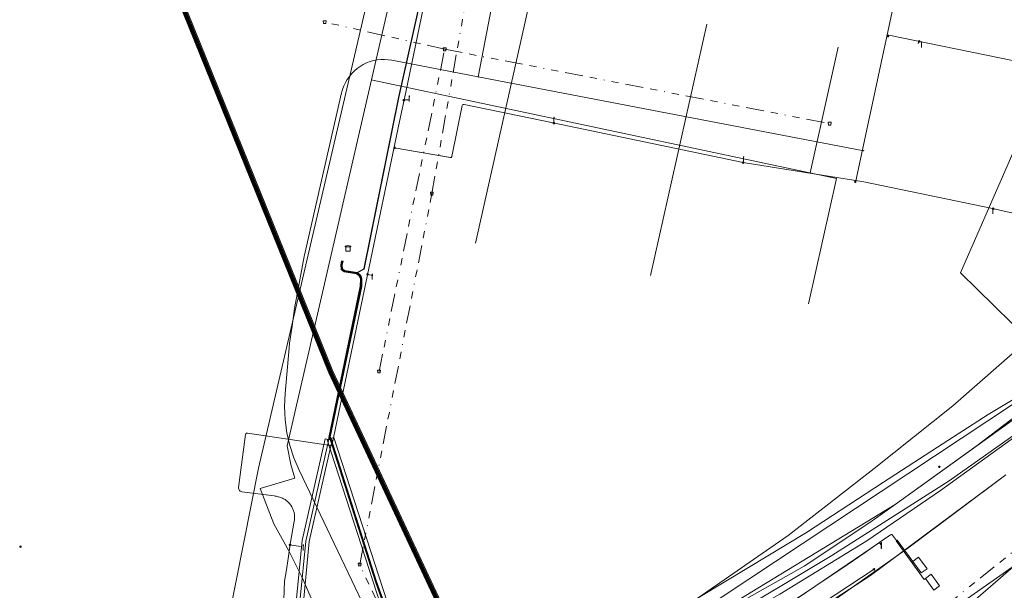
# Model space of a CAD drawing. Header units: metres. Extents: x 151922 to 154458, y 463415 to 464223.
# Tile 11 of 164: x 152000 to 152138, y 463627 to 463707. Entities that reach past the tile are written whole.
import ezdxf
from ezdxf.lldxf.tags import DXFTag

# ---------------------------------------------------------------- set-up
doc = ezdxf.new("R2010")
doc.units = ezdxf.units.M
doc.linetypes.add('RI-OVERIG-SO', pattern=[17, 5, -2, 2, -2, 0, -2, 2, -2])
doc.layers.get('0').update_dxf_attribs({"lineweight": 9})
for name, color, linetype, lineweight in [('B-PV-KL-DATA-G', 90, 'KL-DATA-SO', 9), ('B-PV-KL-DATA_DUCT-G', 90, 'Continuous', 9), ('B-PV-KL-DATA_HULPSTUK-S', 90, 'Continuous', 9), ('B-PV-KL-DATA_KABELBED-G', 90, 'Continuous', 9), ('B-PV-KL-ET_HS-G', 10, 'KL-HS-SO', 9), ('B-PV-KL-ET_HS_MANTELBUIS-G', 10, 'Continuous', 9), ('B-PV-KL-ET_LS-G', 190, 'KL-LS-SO', 9), ('B-PV-KL-ET_LS-S', 190, 'Continuous', 9), ('B-PV-KL-ET_LS_HULPSTUK-S', 190, 'Continuous', 9), ('B-PV-KL-ET_LS_KABELBED-G', 190, 'Continuous', 9), ('B-PV-KL-ET_LS_MANTELBUIS-G', 190, 'Continuous', 9), ('B-PV-KL-ET_MS-G', 130, 'KL-MS-SO', 9), ('B-PV-KL-ET_MS_HULPSTUK-S', 130, 'Continuous', 9), ('B-PV-KL-ET_MS_MANTELBUIS-G', 130, 'Continuous', 9), ('B-PV-OG-INFO-G', 7, 'Continuous', 9), ('B-PV-RI-VRIJVERVAL-G', 210, 'RI-OVERIG-SO', 9), ('B-PV-RI-VRIJVERVAL_HULPSTUK-S', 210, 'Continuous', 9)]:
    doc.layers.add(name, color=color, linetype=linetype, lineweight=lineweight)
doc.styles.add('NLCS-ISO', font='txt')
doc.styles.get("Standard").update_dxf_attribs({"font": 'arial.ttf'})
tags = doc.linetypes.add('KL-DATA-SO', pattern='A,4,-1,[101,NLCS.SHX,S=0.5,R=0,X=0,Y=0],-1,4,-1,["D",Standard,S=1,R=0,X=-0.25,Y=-0.5],-1.5', length=12.5).pattern_tags.tags
tags[18] = DXFTag(74, 10)
tags = doc.linetypes.add('KL-HS-SO', pattern='A,4,-1,[103,NLCS.SHX,S=0.75,R=0,X=0,Y=0],-1,4,-1,["H",Standard,S=1,R=0,X=0,Y=-0.5],-2', length=13).pattern_tags.tags
tags[18] = DXFTag(74, 10)
tags = doc.linetypes.add('KL-LS-SO', pattern='A,4,-1,[103,NLCS.SHX,S=0.75,R=0,X=0,Y=0],-1,4,-1,["L",Standard,S=1,R=0,X=0,Y=-0.5],-2', length=13).pattern_tags.tags
tags[18] = DXFTag(74, 10)
tags = doc.linetypes.add('KL-MS-SO', pattern='A,4,-1,[103,NLCS.SHX,S=0.75,R=0,X=0,Y=0],-1,4,-1,["M",Standard,S=1,R=0,X=0,Y=-0.5],-2', length=13).pattern_tags.tags
tags[18] = DXFTag(74, 10)

# ---------------------------------------------------------------- blocks, each defined once
blk = doc.blocks.new('SKL-WTB_HULP_TECHNISCH GEBOUW-SO')
at = {"color": 0, "linetype": 'ByBlock', "lineweight": 18}
for points in [[(-2, 1.5), (0, 2), (2, 1.5), (2, 1.18), (-2, 1.18)], [(-1.5, 1.02), (1.5, 1.02), (1.5, -2), (-1.5, -2)]]:
    blk.add_lwpolyline(points, close=True, dxfattribs=at)
at = {"color": 0, "linetype": 'ByBlock', "lineweight": 18, "style": 'NLCS-ISO', "flags": 1}
for tag, p in [('TYPE', (2.5, 0)), ('OMSCHRIJVING', (2.5, -3)), ('LABEL', (2.5, -1.5))]:
    blk.add_attdef(tag, p, '', height=1, dxfattribs=at)
blk = doc.blocks.new('SKL-WTB_HULP_MOF-SO')
at = {"linetype": 'ByBlock', "lineweight": 18}
h = blk.add_hatch(color=0, dxfattribs=at)
h.dxf.hatch_style = 1
h.paths.add_polyline_path([(-0.5625, 0, 1), (0.5625, 0, 1)])
at = {"color": 0, "linetype": 'ByBlock', "lineweight": 18}
blk.add_circle((0, 0), 0.5625, dxfattribs=at)
at = {"color": 0, "linetype": 'ByBlock', "lineweight": 18, "style": 'NLCS-ISO', "flags": 1}
for tag, p in [('TYPE', (1.5, 0)), ('OMSCHRIJVING', (1.5, -3)), ('LABEL', (1.5, -1.5))]:
    blk.add_attdef(tag, p, '', height=1, dxfattribs=at)
blk = doc.blocks.new('SKL-WTB_HULP_OVERIG-SO')
at = {"color": 0, "linetype": 'ByBlock', "lineweight": 18}
for points in [[(-0.14, 0.14), (0.14, -0.14)], [(0.14, 0.14), (-0.14, -0.14)]]:
    blk.add_lwpolyline(points, dxfattribs=at)
at = {"color": 0, "linetype": 'ByBlock', "lineweight": 18, "style": 'NLCS-ISO', "flags": 1}
for tag, p in [('TYPE', (1.5, 0)), ('OMSCHRIJVING', (1.5, -3)), ('LABEL', (1.5, -1.5))]:
    blk.add_attdef(tag, p, '', height=1, dxfattribs=at)
blk = doc.blocks.new('SRI-HULP_AFVOER_OPVANG-SO')
at = {"color": 0, "linetype": 'ByBlock', "lineweight": 18}
blk.add_lwpolyline([(-0.75, -1), (-1, 1), (1, 1), (0.75, -1)], close=True, dxfattribs=at)
at = {"color": 0, "linetype": 'ByBlock', "lineweight": 18, "style": 'NLCS-ISO', "flags": 1}
for tag, p in [('TYPE', (1.5, 0)), ('OMSCHRIJVING', (1.5, -3)), ('LABEL', (1.5, -1.5))]:
    blk.add_attdef(tag, p, '', height=1, dxfattribs=at)
blk = doc.blocks.new('SKL-ET_LS_MAST-SO')
for p, q in [((-0.05, 2.07), (0.05, 2.07)), ((-0.05, -2), (0.05, -2))]:
    blk.add_line(p, q)
for points in [[(-0.18, 1.76), (-0.22, 1.76), (-0.22, 1.84), (-0.18, 1.84), (-0.18, 1.79)], [(-0.18, 1.49), (-0.22, 1.49), (-0.22, 1.57), (-0.18, 1.57), (-0.18, 1.52)], [(-0.18, 1.79), (-0.05, 1.79)], [(-0.18, 1.76), (-0.05, 1.76)], [(-0.18, 1.52), (-0.05, 1.52)], [(-0.18, 1.49), (-0.05, 1.49)], [(-0.05, -2), (-0.05, 2.07)], [(0.05, -2), (0.05, 2.07)], [(0.18, 1.92), (0.05, 1.92)], [(0.18, 1.89), (0.05, 1.89)], [(0.18, 1.66), (0.05, 1.66)], [(0.18, 1.63), (0.05, 1.63)], [(0.18, 1.39), (0.05, 1.39)], [(0.18, 1.36), (0.05, 1.36)], [(0.18, 1.89), (0.22, 1.89), (0.22, 1.97), (0.18, 1.97), (0.18, 1.92)], [(0.18, 1.63), (0.22, 1.63), (0.22, 1.71), (0.18, 1.71), (0.18, 1.66)], [(0.18, 1.36), (0.22, 1.36), (0.22, 1.44), (0.18, 1.44), (0.18, 1.39)]]:
    blk.add_lwpolyline(points)

msp = doc.modelspace()

# ---------------------------------------------------------------- linework, layer by layer
at = {"layer": 'B-PV-KL-DATA-G', "ltscale": 0.5, "flags": 128}
msp.add_lwpolyline([(152124.063, 463485.172), (152081.588, 463575.971), (152043.409, 463657.47), (152009.702, 463740.792), (152004.141, 463767.365)], dxfattribs=at)
at = {"layer": 'B-PV-KL-DATA_DUCT-G', "ltscale": 0.5, "flags": 128}
for points in [[(152158.809, 463664.184), (152150.598, 463657.32), (152140.914, 463649.96), (152129.937, 463642.219), (152113.517, 463631.745), (152097.542, 463622.202), (152084.142, 463614.9), (152075.272, 463610.485), (152056.919, 463601.565), (152052.275, 463599.361), (152038.326, 463592.235), (152030.215, 463587.577), (152029.876, 463587.175), (152029.872, 463586.283), (152029.973, 463583.129), (152029.907, 463582.173), (152026.881, 463552.517), (152025.995, 463552.399)], [(152028.454, 463552.727), (152027.803, 463552.64), (152027.968, 463551.404), (152026.797, 463551.249), (152026.83, 463552.014), (152029.907, 463582.173), (152029.973, 463583.129), (152029.872, 463586.283), (152029.876, 463587.175), (152030.215, 463587.577), (152038.326, 463592.235), (152052.275, 463599.361), (152056.919, 463601.565), (152075.272, 463610.485), (152084.142, 463614.9), (152097.542, 463622.202), (152113.517, 463631.745), (152129.937, 463642.219), (152140.914, 463649.96), (152150.598, 463657.32), (152158.809, 463664.184)], [(152022.827, 463551.173), (152024.661, 463551.145), (152025.751, 463550.902), (152026.117, 463550.816), (152026.495, 463550.935), (152026.797, 463551.249), (152026.83, 463552.014), (152029.907, 463582.173), (152029.973, 463583.129), (152029.872, 463586.283), (152029.876, 463587.175), (152030.215, 463587.577), (152038.326, 463592.235), (152052.275, 463599.361), (152056.919, 463601.565), (152075.272, 463610.485), (152084.142, 463614.9), (152097.542, 463622.202), (152113.517, 463631.745), (152129.937, 463642.219), (152140.914, 463649.96)], [(152140.914, 463649.96), (152129.937, 463642.219), (152113.517, 463631.745), (152097.542, 463622.202), (152084.142, 463614.9), (152075.272, 463610.485), (152056.919, 463601.565), (152052.275, 463599.361), (152038.326, 463592.235), (152030.215, 463587.577), (152029.876, 463587.175), (152029.872, 463586.283), (152029.973, 463583.129), (152029.907, 463582.173), (152026.828, 463551.992), (152026.36, 463551.629), (152024.797, 463551.622)], [(152024.797, 463551.622), (152026.36, 463551.629), (152026.828, 463551.992), (152029.907, 463582.173), (152029.973, 463583.129), (152029.872, 463586.283), (152029.876, 463587.175), (152030.215, 463587.577), (152038.326, 463592.235), (152052.275, 463599.361), (152056.919, 463601.565), (152075.272, 463610.485), (152084.142, 463614.9), (152097.542, 463622.202), (152113.517, 463631.745), (152129.937, 463642.219), (152140.914, 463649.96)]]:
    msp.add_lwpolyline(points, dxfattribs=at)
at = {"layer": 'B-PV-KL-DATA_KABELBED-G', "ltscale": 0.5, "flags": 128}
for points in [[(152097.445, 463739.061), (152093.328, 463739.866), (152075.207, 463743.402), (152072.683, 463743.893), (152064.003, 463698.729)], [(152237.061, 463734.67), (152186.249, 463690.081), (152184.202, 463688.285), (152177.632, 463682.52), (152176.909, 463681.885), (152172.483, 463678.001), (152163.882, 463670.379), (152146.733, 463656.38), (152122.357, 463638.911), (152095.261, 463622.393), (152081.682, 463615.413), (152072.817, 463610.856), (152058.337, 463603.414), (152058.184, 463603.335), (152058.176, 463603.33)], [(152148.091, 463655.05), (152146.733, 463656.38), (152146.399, 463656.707), (152145.444, 463657.643), (152145.072, 463658.007), (152141.028, 463661.969), (152131.508, 463671.296), (152159.197, 463734.611)], [(152204.84, 463726.416), (152184.107, 463704.949), (152177.05, 463697.642), (152148.928, 463669.513), (152141.028, 463661.969), (152130.44, 463652.7), (152119.412, 463643.959), (152107.384, 463634.538), (152094.809, 463625.859), (152087.912, 463621.555), (152072.817, 463610.856), (152068.585, 463607.857), (152059.37, 463601.326), (152059.367, 463601.324)], [(152074.998, 463611.126), (152077.64, 463612.597), (152078.435, 463612.42), (152079.776, 463613.009), (152080.177, 463613.789), (152083.708, 463615.668), (152109.623, 463630.291), (152118.816, 463636.375), (152122.357, 463638.911), (152133.855, 463647.145), (152146.399, 463656.707), (152157.477, 463665.152), (152163.769, 463670.573), (152176.903, 463681.891), (152177.632, 463682.52), (152180.144, 463684.684), (152184.202, 463688.285), (152186.239, 463690.092), (152200.318, 463702.585)], [(152064.003, 463698.729), (152051.903, 463701.066), (152051.393, 463701.142), (152050.879, 463701.174), (152050.363, 463701.163), (152049.851, 463701.107), (152049.345, 463701.008), (152048.849, 463700.867), (152048.368, 463700.683), (152047.903, 463700.459), (152047.46, 463700.197), (152047.04, 463699.898), (152046.648, 463699.564), (152046.285, 463699.197), (152045.955, 463698.802), (152045.659, 463698.379), (152045.401, 463697.933), (152045.182, 463697.466), (152045.003, 463696.983), (152044.866, 463696.486), (152039.608, 463673.621), (152038.767, 463669.071), (152038.267, 463666.331), (152037.949, 463663.875), (152037.589, 463661.473), (152037.518, 463660.806), (152036.953, 463654.438), (152036.876, 463652.603), (152036.962, 463650.769), (152037.21, 463648.95), (152037.618, 463647.16), (152038.182, 463645.412), (152038.899, 463643.722), (152052.153, 463615.965)], [(152064.003, 463698.729), (152066.63, 463698.222), (152117.967, 463688.392)], [(152074.998, 463611.126), (152081.682, 463615.413), (152098.142, 463625.971), (152139.066, 463653.1), (152141.706, 463655.256), (152145.072, 463658.007), (152162.701, 463672.408), (152162.704, 463672.41)], [(152056.919, 463601.565), (152075.272, 463610.485), (152084.142, 463614.9), (152097.542, 463622.202), (152113.517, 463631.745), (152129.937, 463642.219), (152140.914, 463649.96), (152150.598, 463657.32), (152158.809, 463664.184)], [(152041.977, 463598.058), (152040.54, 463597.486), (152040.649, 463597.236), (152040.664, 463597.201), (152057.571, 463604.97), (152066.831, 463609.226), (152076.303, 463613.562), (152076.765, 463614.896), (152080.668, 463617.5), (152091.113, 463623.632), (152094.809, 463625.859), (152101.824, 463630.085), (152109.972, 463634.987), (152120.751, 463642.001), (152128.296, 463646.906), (152135.392, 463651.472), (152141.706, 463655.256)], [(152148.091, 463655.05), (152143.992, 463651.87), (152128.712, 463640.877), (152118.422, 463633.802), (152106.202, 463626.334), (152089.223, 463616.764), (152084.422, 463614.23), (152075.589, 463609.68), (152059.37, 463601.326), (152059.367, 463601.324), (152059.366, 463601.324)], [(152137.882, 463643.041), (152118.918, 463628.978), (152099.137, 463616.089)], [(152137.882, 463643.041), (152124.127, 463632.804), (152113.849, 463625.528)]]:
    msp.add_lwpolyline(points, dxfattribs=at)
at = {"layer": 'B-PV-KL-ET_HS-G', "ltscale": 0.5, "flags": 128}
for points in [[(152123.806, 463485.132), (152081.361, 463575.866), (152043.179, 463657.37), (152009.462, 463740.719), (152003.912, 463767.237)], [(152123.883, 463485.144), (152081.429, 463575.898), (152043.248, 463657.4), (152009.534, 463740.741), (152003.981, 463767.276)], [(152123.96, 463485.156), (152081.497, 463575.93), (152043.317, 463657.43), (152009.606, 463740.763), (152004.049, 463767.314)], [(152124.012, 463485.164), (152081.543, 463575.95), (152043.363, 463657.45), (152009.654, 463740.777), (152004.095, 463767.339)], [(152124.089, 463485.176), (152081.611, 463575.982), (152043.432, 463657.48), (152009.726, 463740.799), (152004.164, 463767.378)], [(152124.167, 463485.188), (152081.679, 463576.014), (152043.501, 463657.51), (152009.798, 463740.821), (152004.232, 463767.416)]]:
    msp.add_lwpolyline(points, dxfattribs=at)
at = {"layer": 'B-PV-KL-ET_HS_MANTELBUIS-G', "ltscale": 0.5, "flags": 128}
for points in [[(152003.798, 463767.173), (152009.342, 463740.682), (152043.065, 463657.32), (152081.248, 463575.813), (152123.677, 463485.112)], [(152124.295, 463485.208), (152081.792, 463576.067), (152043.615, 463657.56), (152009.918, 463740.858), (152004.347, 463767.48)], [(152042.841, 463647.942), (152050.324, 463624.92), (152051.875, 463621.64), (152063.728, 463605.227), (152073.77, 463588.166), (152092.744, 463563.16), (152093.541, 463563.764), (152074.602, 463588.723), (152064.566, 463605.775), (152052.739, 463622.151), (152051.255, 463625.29), (152043.792, 463648.251), (152042.841, 463647.942)]]:
    msp.add_lwpolyline(points, dxfattribs=at)
at = {"layer": 'B-PV-KL-ET_LS-G', "ltscale": 0.5, "flags": 128}
for points in [[(152077.059, 463808.189), (152071.36, 463780.856), (152066.816, 463758.944), (152062.552, 463738.497), (152058.265, 463717.813), (152053.832, 463696.575), (152052.989, 463692.496), (152043.557, 463647.333), (152043.511, 463647.239), (152043.426, 463647.18), (152043.322, 463647.169), (152031.67, 463648.895), (152031.542, 463648.879), (152031.439, 463648.802), (152031.39, 463648.683)], [(152076.914, 463808.108), (152074.486, 463797.267), (152073.939, 463797.34), (152073.013, 463797.34), (152072.302, 463797.195), (152071.416, 463796.84), (152060.927, 463750), (152037.224, 463647.091), (152037.747, 463644.515), (152038.31, 463642.586), (152033.471, 463641.138), (152035.386, 463636.212), (152037.488, 463632.398), (152039.316, 463628.766), (152051.927, 463599.927)], [(152070.065, 463804.273), (152057.911, 463750), (152033.244, 463643.969), (152021.81, 463586.35)], [(152164.507, 463735.057), (152131.697, 463741.741), (152129.832, 463741.877), (152066.315, 463755.59), (152065.842, 463755.644), (152065.543, 463755.541), (152063.101, 463744.313), (152061.667, 463737.454), (152059.744, 463728.193), (152056.209, 463710.684), (152052.886, 463695.858), (152048.001, 463671.826), (152047.034, 463671.311), (152045.266, 463671.608), (152044.93, 463671.851), (152044.913, 463672.443), (152045.017, 463672.98)], [(152165.763, 463735.718), (152165.591, 463734.885), (152131.704, 463741.79), (152129.839, 463741.927), (152066.323, 463755.639), (152065.836, 463755.695), (152065.5, 463755.579), (152063.052, 463744.323), (152061.618, 463737.464), (152059.695, 463728.203), (152056.16, 463710.695), (152052.837, 463695.868), (152047.956, 463671.859), (152047.026, 463671.363), (152045.286, 463671.655), (152044.979, 463671.877), (152044.963, 463672.439), (152045.066, 463672.971)], [(152116.393, 463611.335), (152127.256, 463620.108), (152139.591, 463630.761), (152153.477, 463643.004), (152171.103, 463658.414), (152176.827, 463663.646), (152274.922, 463750), (152277.59, 463752.368), (152277.117, 463753.205), (152278.64, 463754.535), (152279.428, 463754.042), (152279.723, 463754.302)], [(152128.919, 463740.284), (152116.86, 463684.212)], [(152071.675, 463711.478), (152063.608, 463675.455)], [(152095.998, 463706.125), (152088.117, 463670.932)], [(152121.249, 463704.621), (152138.814, 463701.024), (152144.334, 463699.837), (152154.38, 463697.668), (152154.323, 463697.403)], [(152125.597, 463703.34), (152125.674, 463703.715)], [(152114.411, 463702.88), (152110.473, 463685.296)], [(152049.021, 463698.31), (152114.161, 463684.515)], [(152054.336, 463695.541), (152053.612, 463695.51)], [(152060.088, 463687.449), (152060.208, 463687.475), (152060.275, 463687.576), (152061.755, 463694.722), (152061.804, 463694.818), (152061.894, 463694.877), (152062.001, 463694.883), (152074.485, 463692.298), (152101.085, 463686.741), (152117.968, 463684.034), (152135.991, 463680.315), (152154.388, 463676.175)], [(152074.591, 463692.235), (152074.591, 463692.684)], [(152052.494, 463688.771), (152052.221, 463688.819)], [(152052.492, 463688.779), (152060.073, 463687.449)], [(152101.143, 463687.167), (152101.084, 463686.72)], [(152114.161, 463684.515), (152110.237, 463666.992)], [(152136.051, 463679.924), (152136.098, 463680.286)], [(152008.916, 463575.311), (152009.606, 463575.594), (152010.755, 463576.654), (152013.734, 463578.158), (152017.737, 463579.86), (152022.233, 463582.679), (152027.516, 463586.371), (152038.615, 463594.088), (152043.509, 463596.536), (152044.829, 463597.641), (152045.219, 463598.659), (152045.131, 463599.429), (152039.759, 463615.778), (152039.223, 463619.8), (152039.068, 463625.748), (152039.841, 463633.782), (152043.062, 463647.993), (152043.056, 463648.276), (152047.475, 463669.43), (152047.485, 463670.472), (152047.433, 463670.712), (152047.282, 463670.932), (152046.957, 463671.172), (152045.207, 463671.466), (152044.782, 463671.773), (152044.762, 463672.456), (152044.87, 463673.01)], [(152044.919, 463673), (152044.813, 463672.452), (152044.831, 463671.799), (152045.227, 463671.513), (152046.977, 463671.219), (152047.319, 463670.967), (152047.48, 463670.732), (152047.535, 463670.477), (152047.525, 463669.424), (152043.108, 463648.282), (152043.267, 463648.012), (152049.603, 463628.082), (152050.686, 463625.066), (152052.207, 463621.851), (152064.048, 463605.455), (152074.087, 463588.398), (152093.076, 463563.437), (152093.297, 463561.702), (152093.616, 463560.77), (152094.094, 463560.347), (152094.859, 463560.226), (152096.167, 463560.331), (152097.278, 463560.786), (152098.051, 463561.516), (152098.599, 463562.679), (152098.813, 463563.963), (152099.153, 463570.32), (152099.155, 463570.789), (152099.298, 463571.286), (152099.509, 463571.597), (152100.6, 463572.522)], [(152096.971, 463569.524), (152098.206, 463570.477), (152098.493, 463570.635), (152098.7, 463570.649), (152098.854, 463570.574), (152099.094, 463570.152), (152098.763, 463563.968), (152098.551, 463562.694), (152098.01, 463561.546), (152097.25, 463560.829), (152096.155, 463560.38), (152094.861, 463560.277), (152094.116, 463560.394), (152093.659, 463560.799), (152093.346, 463561.713), (152093.124, 463563.457), (152074.128, 463588.426), (152064.09, 463605.482), (152052.25, 463621.877), (152050.732, 463625.086), (152049.651, 463628.098), (152043.313, 463648.032), (152043.161, 463648.291), (152047.575, 463669.419), (152047.585, 463670.482), (152047.527, 463670.752), (152047.355, 463671.002), (152046.997, 463671.267), (152045.246, 463671.56), (152044.88, 463671.825), (152044.863, 463672.448), (152044.968, 463672.99)], [(152049.234, 463670.957), (152048.518, 463671.089)], [(152031.387, 463648.681), (152030.437, 463641.285)], [(152035.409, 463640.096), (152030.913, 463640.671), (152030.79, 463640.701), (152030.678, 463640.757), (152030.581, 463640.837), (152030.504, 463640.937), (152030.451, 463641.051), (152030.425, 463641.174), (152030.427, 463641.3)], [(152035.409, 463640.096), (152035.56, 463640.074), (152035.71, 463640.046), (152035.858, 463640.014), (152036.005, 463639.976), (152036.151, 463639.933), (152036.296, 463639.885), (152036.438, 463639.832), (152036.579, 463639.774), (152036.717, 463639.711), (152036.854, 463639.643), (152036.957, 463639.577), (152037.058, 463639.506), (152037.156, 463639.431), (152037.251, 463639.352), (152037.342, 463639.269), (152037.43, 463639.183), (152037.515, 463639.093), (152037.595, 463638.999), (152037.672, 463638.902), (152037.744, 463638.803), (152037.813, 463638.7), (152037.877, 463638.595), (152037.937, 463638.487), (152037.992, 463638.377), (152038.043, 463638.264), (152038.089, 463638.15), (152038.13, 463638.034), (152038.167, 463637.916), (152038.198, 463637.797), (152038.225, 463637.676), (152038.247, 463637.555), (152038.264, 463637.433), (152038.275, 463637.31), (152038.282, 463637.187), (152038.284, 463637.063), (152038.28, 463636.94), (152038.272, 463636.817), (152038.258, 463636.695), (152038.239, 463636.573), (152037.643, 463633.347), (152037.366, 463631.36), (152037.128, 463629.774), (152036.858, 463628.193), (152036.796, 463625.543), (152036.944, 463622.897), (152036.963, 463622.77), (152036.997, 463622.646), (152037.044, 463622.526), (152037.105, 463622.412), (152037.178, 463622.306), (152037.262, 463622.209), (152037.357, 463622.122), (152037.461, 463622.046), (152037.573, 463621.982), (152037.691, 463621.931), (152037.815, 463621.894), (152037.941, 463621.871), (152038.07, 463621.862), (152038.199, 463621.868), (152038.326, 463621.888), (152038.45, 463621.922)], [(152039.12, 463633.025), (152037.627, 463633.233)], [(152076.413, 463607.289), (152075.848, 463608.356), (152077.207, 463605.79), (152076.413, 463607.289), (152086.493, 463612.626), (152102.084, 463621.279), (152120.165, 463633.576)], [(152144.198, 463633.938), (152111.265, 463610.89), (152083.793, 463594.18)], [(152120.447, 463633.156), (152120.165, 463633.576)], [(152119.415, 463629.833), (152097.724, 463615.569), (152077.515, 463603.696), (152075.49, 463602.649)]]:
    msp.add_lwpolyline(points, dxfattribs=at)
at = {"layer": 'B-PV-KL-ET_LS_KABELBED-G', "ltscale": 0.5, "flags": 128}
for points in [[(152088.523, 463613.287), (152089.329, 463613.757), (152090.384, 463614.389), (152092.432, 463615.622), (152097.325, 463618.611), (152100.234, 463620.415), (152105.595, 463623.795), (152109.029, 463626.022), (152114.77, 463629.872), (152118.151, 463632.189), (152120.564, 463633.866), (152121.741, 463634.665), (152121.811, 463634.695), (152121.887, 463634.697), (152121.958, 463634.67), (152122.014, 463634.618), (152122.574, 463633.858)], [(152126.445, 463628.421), (152122.491, 463633.803), (152122.574, 463633.858)], [(152122.574, 463633.858), (152122.656, 463633.913), (152124.846, 463630.933)], [(152126.031, 463629.322), (152126.837, 463629.915), (152125.651, 463631.526), (152124.845, 463630.934), (152126.031, 463629.322)], [(152126.607, 463628.539), (152126.445, 463628.421)], [(152127.793, 463626.928), (152128.598, 463627.521), (152127.412, 463629.131), (152126.607, 463628.539), (152127.793, 463626.928)]]:
    msp.add_lwpolyline(points, dxfattribs=at)
at = {"layer": 'B-PV-KL-ET_LS_MANTELBUIS-G', "ltscale": 0.5, "flags": 128}
for points in [[(152003.798, 463767.173), (152009.342, 463740.682), (152043.065, 463657.32), (152081.248, 463575.813), (152123.677, 463485.112)], [(152124.295, 463485.208), (152081.792, 463576.067), (152043.615, 463657.56), (152009.918, 463740.858), (152004.347, 463767.48)], [(152060.088, 463687.449), (152052.494, 463688.771)], [(152031.39, 463648.683), (152030.427, 463641.3)], [(152042.574, 463648.103), (152039.346, 463633.861), (152038.568, 463625.766), (152038.724, 463619.759), (152039.269, 463615.666), (152044.667, 463599.266), (152045.617, 463599.579), (152040.248, 463615.89), (152039.722, 463619.842), (152039.569, 463625.73), (152040.335, 463633.702), (152043.549, 463647.882), (152042.574, 463648.103)], [(152042.841, 463647.942), (152050.324, 463624.92), (152051.875, 463621.64), (152063.728, 463605.227), (152073.77, 463588.166), (152092.744, 463563.16), (152093.541, 463563.764), (152074.602, 463588.723), (152064.566, 463605.775), (152052.739, 463622.151), (152051.255, 463625.29), (152043.792, 463648.251), (152042.841, 463647.942)]]:
    msp.add_lwpolyline(points, dxfattribs=at)
at = {"layer": 'B-PV-KL-ET_MS-G', "ltscale": 0.5, "flags": 128}
for points in [[(152102.211, 463574.697), (152101.896, 463574.478), (152101.571, 463574.154), (152099.322, 463571.36), (152099.125, 463571.028), (152099.045, 463570.864), (152098.976, 463570.622), (152099.042, 463570.107), (152098.713, 463563.974), (152098.503, 463562.709), (152097.969, 463561.576), (152097.222, 463560.871), (152096.143, 463560.429), (152094.863, 463560.327), (152094.139, 463560.441), (152093.702, 463560.828), (152093.395, 463561.724), (152093.172, 463563.477), (152074.17, 463588.453), (152064.132, 463605.509), (152052.293, 463621.902), (152050.778, 463625.105), (152049.698, 463628.114), (152043.359, 463648.053), (152043.214, 463648.3), (152047.625, 463669.413), (152047.635, 463670.487), (152047.574, 463670.772), (152047.392, 463671.037), (152047.017, 463671.314), (152045.266, 463671.608), (152044.93, 463671.851), (152044.913, 463672.443), (152045.017, 463672.98)], [(152096.727, 463569.999), (152097.326, 463570.276), (152098.521, 463570.536), (152098.68, 463570.547), (152098.782, 463570.497), (152098.993, 463570.128), (152098.663, 463563.979), (152098.455, 463562.724), (152097.928, 463561.606), (152097.195, 463560.914), (152096.131, 463560.478), (152094.865, 463560.377), (152094.161, 463560.488), (152093.745, 463560.856), (152093.444, 463561.736), (152093.219, 463563.496), (152074.212, 463588.481), (152064.174, 463605.537), (152052.336, 463621.928), (152050.825, 463625.124), (152049.745, 463628.13), (152043.405, 463648.074), (152043.267, 463648.308), (152047.675, 463669.408), (152047.685, 463670.493), (152047.62, 463670.792), (152047.428, 463671.073), (152047.037, 463671.361), (152045.286, 463671.655), (152044.979, 463671.877), (152044.963, 463672.439), (152045.066, 463672.971)]]:
    msp.add_lwpolyline(points, dxfattribs=at)
at = {"layer": 'B-PV-KL-ET_MS_MANTELBUIS-G', "ltscale": 0.5, "flags": 128}
for points in [[(152003.798, 463767.173), (152009.342, 463740.682), (152043.065, 463657.32), (152081.248, 463575.813), (152123.677, 463485.112)], [(152124.295, 463485.208), (152081.792, 463576.067), (152043.615, 463657.56), (152009.918, 463740.858), (152004.347, 463767.48)], [(152042.574, 463648.103), (152039.346, 463633.861), (152038.568, 463625.766), (152038.724, 463619.759), (152039.269, 463615.666), (152044.667, 463599.266), (152045.617, 463599.579), (152040.248, 463615.89), (152039.722, 463619.842), (152039.569, 463625.73), (152040.335, 463633.702), (152043.549, 463647.882), (152042.574, 463648.103)], [(152042.841, 463647.942), (152050.324, 463624.92), (152051.875, 463621.64), (152063.728, 463605.227), (152073.77, 463588.166), (152092.744, 463563.16), (152093.541, 463563.764), (152074.602, 463588.723), (152064.566, 463605.775), (152052.739, 463622.151), (152051.255, 463625.29), (152043.792, 463648.251), (152042.841, 463647.942)]]:
    msp.add_lwpolyline(points, dxfattribs=at)
at = {"layer": 'B-PV-OG-INFO-G', "ltscale": 0.5, "flags": 128}
for points in [[(152003.798, 463767.173), (152009.342, 463740.682), (152043.065, 463657.32), (152081.248, 463575.813), (152123.677, 463485.112)], [(152003.798, 463767.173), (152009.342, 463740.682), (152043.065, 463657.32), (152081.248, 463575.813), (152123.677, 463485.112)], [(152003.798, 463767.173), (152009.342, 463740.682), (152043.065, 463657.32), (152081.248, 463575.813), (152123.677, 463485.112)], [(152124.295, 463485.208), (152081.792, 463576.067), (152043.615, 463657.56), (152009.918, 463740.858), (152004.347, 463767.48)], [(152124.295, 463485.208), (152081.792, 463576.067), (152043.615, 463657.56), (152009.918, 463740.858), (152004.347, 463767.48)], [(152124.295, 463485.208), (152081.792, 463576.067), (152043.615, 463657.56), (152009.918, 463740.858), (152004.347, 463767.48)], [(152042.574, 463648.103), (152039.346, 463633.861), (152038.568, 463625.766), (152038.724, 463619.759), (152039.269, 463615.666), (152044.667, 463599.266), (152045.617, 463599.579), (152040.248, 463615.89), (152039.722, 463619.842), (152039.569, 463625.73), (152040.335, 463633.702), (152043.549, 463647.882), (152042.574, 463648.103)], [(152042.574, 463648.103), (152039.346, 463633.861), (152038.568, 463625.766), (152038.724, 463619.759), (152039.269, 463615.666), (152044.667, 463599.266), (152045.617, 463599.579), (152040.248, 463615.89), (152039.722, 463619.842), (152039.569, 463625.73), (152040.335, 463633.702), (152043.549, 463647.882), (152042.574, 463648.103)], [(152042.841, 463647.942), (152050.324, 463624.92), (152051.875, 463621.64), (152063.728, 463605.227), (152073.77, 463588.166), (152092.744, 463563.16), (152093.541, 463563.764), (152074.602, 463588.723), (152064.566, 463605.775), (152052.739, 463622.151), (152051.255, 463625.29), (152043.792, 463648.251), (152042.841, 463647.942)], [(152042.841, 463647.942), (152050.324, 463624.92), (152051.875, 463621.64), (152063.728, 463605.227), (152073.77, 463588.166), (152092.744, 463563.16), (152093.541, 463563.764), (152074.602, 463588.723), (152064.566, 463605.775), (152052.739, 463622.151), (152051.255, 463625.29), (152043.792, 463648.251), (152042.841, 463647.942)], [(152042.841, 463647.942), (152050.324, 463624.92), (152051.875, 463621.64), (152063.728, 463605.227), (152073.77, 463588.166), (152092.744, 463563.16), (152093.541, 463563.764), (152074.602, 463588.723), (152064.566, 463605.775), (152052.739, 463622.151), (152051.255, 463625.29), (152043.792, 463648.251), (152042.841, 463647.942)]]:
    msp.add_lwpolyline(points, dxfattribs=at)
at = {"layer": 'B-PV-RI-VRIJVERVAL-G', "ltscale": 0.5, "flags": 128}
for points in [[(152057.5, 463682.4), (152067.8, 463740.9)], [(152059.3, 463702.6), (152042.5, 463706.4)], [(152050.1, 463657.5), (152059.3, 463702.6)], [(152059.3, 463702.6), (152113.2, 463692.2)], [(152047.4, 463630.5), (152057.5, 463682.4)], [(152142.94, 463635.57), (152106.82, 463606.5)], [(152057.5, 463609.01), (152047.4, 463630.5)]]:
    msp.add_lwpolyline(points, dxfattribs=at)

# ---------------------------------------------------------------- block references
at = {"layer": 'B-PV-KL-DATA_HULPSTUK-S', "xscale": 0.2, "yscale": 0.2, "zscale": 0.2}
for name, p in [('SKL-WTB_HULP_OVERIG-SO', (152064.003, 463698.729)), ('SKL-WTB_HULP_OVERIG-SO', (152064.003, 463698.729)), ('SKL-WTB_HULP_OVERIG-SO', (152064.003, 463698.729)), ('SKL-WTB_HULP_OVERIG-SO', (152117.967, 463688.392)), ('SKL-WTB_HULP_MOF-SO', (152128.562, 463644.172)), ('SKL-WTB_HULP_MOF-SO', (151999.9, 463633))]:
    msp.add_blockref(name, p, dxfattribs=at)
at = {"layer": 'B-PV-KL-ET_LS-S', "xscale": 0.2, "yscale": 0.2, "zscale": 0.2}
for p in [(152126.057, 463703.261), (152054.314, 463695.679), (152074.589, 463692.693), (152101.143, 463687.18), (152136.035, 463679.987), (152049.148, 463670.765), (152039.483, 463632.853), (152120.435, 463633.164)]:
    msp.add_blockref('SKL-ET_LS_MAST-SO', p, dxfattribs=at)
at = {"layer": 'B-PV-KL-ET_LS_HULPSTUK-S', "xscale": 0.2, "yscale": 0.2, "zscale": 0.2}
for p in [(152121.363, 463704.441), (152125.735, 463703.702), (152053.567, 463695.467), (152074.576, 463692.259), (152052.278, 463688.799), (152101.087, 463686.724), (152116.789, 463684.047), (152136.11, 463680.285), (152048.504, 463671.093), (152037.627, 463633.241), (152119.415, 463629.833)]:
    msp.add_blockref('SKL-WTB_HULP_MOF-SO', p, dxfattribs=at)
at = {"layer": 'B-PV-KL-ET_MS_HULPSTUK-S', "xscale": 0.2, "yscale": 0.2, "zscale": 0.2}
msp.add_blockref('SKL-WTB_HULP_TECHNISCH GEBOUW-SO', (152045.743, 463674.73), dxfattribs=at)
at = {"layer": 'B-PV-RI-VRIJVERVAL_HULPSTUK-S', "xscale": 0.2, "yscale": 0.2, "zscale": 0.2}
for p in [(152042.5, 463706.4), (152059.3, 463702.6), (152113.2, 463692.2), (152057.5, 463682.4), (152050.1, 463657.5), (152047.4, 463630.5)]:
    msp.add_blockref('SRI-HULP_AFVOER_OPVANG-SO', p, dxfattribs=at)

doc.saveas('drawing.dxf')
